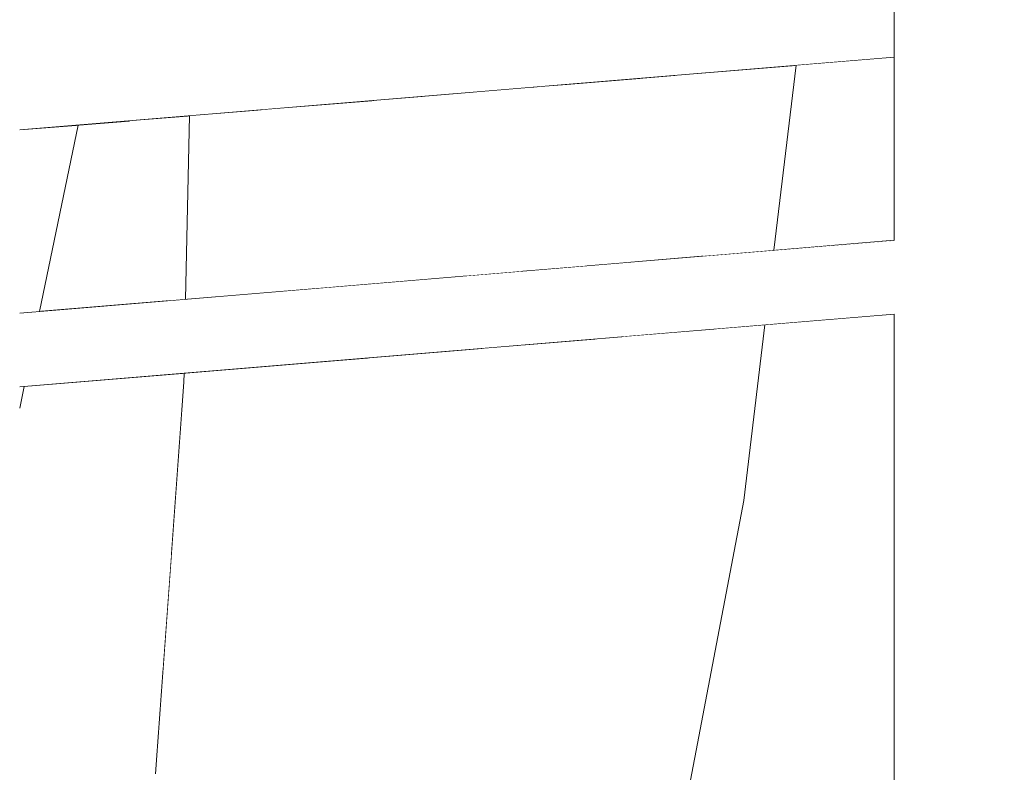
# Model space of a CAD drawing. Header units: millimetres. Extents: x 0 to 650, y -1 to 707.
# Tile 9 of 256: x 94.54 to 97.22, y 624.39 to 626.43. Entities that reach past the tile are written whole.
import ezdxf
from ezdxf.xclip import XClip

# ---------------------------------------------------------------- set-up
doc = ezdxf.new("R2010")
doc.units = ezdxf.units.MM
doc.header["$MEASUREMENT"] = 0
doc.header["$XCLIPFRAME"] = 0
doc.linetypes.add('Wipeout_Contour', pattern=[1000, 0, -1000])
doc.layers.add('Interior - Mobiliário .ARQ', color=7, linetype='Continuous')
doc.layers.add('Parede.ARQ', color=7, linetype='Continuous')

# ---------------------------------------------------------------- blocks, each defined once
blk = doc.blocks.new('Desenho_3_3', base_point=(252.3092, 622.8349))
at = {"color": 254, "linetype": 'Wipeout_Contour', "lineweight": 0, "ltscale": 6942.877246}
blk.add_wipeout([(94.5429, 624.1171), (94.5429, 623.7878), (94.6754, 623.8951), (94.66, 623.911), (94.7191, 623.9945), (94.7762, 624.0767), (94.8388, 624.1663), (94.9029, 624.1751), (94.9351, 624.2906), (94.9127, 624.3815), (94.9322, 624.6632)], dxfattribs=at).dxf.layer = 'Interior - Mobiliário .ARQ'
at = {"color": 254, "linetype": 'Wipeout_Contour', "lineweight": 0, "ltscale": 2535.352293}
blk.add_wipeout([(97.0868, 622.6849), (97.1215, 622.6849), (97.1215, 630.048), (97.0868, 630.0102)], dxfattribs=at).dxf.layer = 'Parede.ARQ'
at = {"color": 254, "linetype": 'Wipeout_Contour', "lineweight": 0, "ltscale": 2535.299862}
blk.add_wipeout([(97.1899, 629.985), (97.1899, 622.6849), (97.2215, 622.6849), (97.2215, 629.956)], dxfattribs=at).dxf.layer = 'Parede.ARQ'
at = {"color": 254, "linetype": 'Wipeout_Contour', "lineweight": 0, "ltscale": 2535.159267}
blk.add_wipeout([(96.9215, 626.6317), (94.5429, 626.4335), (94.5429, 626.4018), (96.9215, 626.6)], dxfattribs=at).dxf.layer = 'Parede.ARQ'
at = {"color": 254, "linetype": 'Wipeout_Contour', "lineweight": 0, "ltscale": 2533.998772}
blk.add_wipeout([(96.6549, 626.3084), (96.5946, 625.8051), (96.9215, 625.8324), (96.9215, 626.3306)], dxfattribs=at).dxf.layer = 'Parede.ARQ'
at = {"color": 254, "linetype": 'Wipeout_Contour', "lineweight": 0, "ltscale": 2532.066302}
blk.add_wipeout([(94.7016, 626.1457), (94.5429, 626.1325), (94.5429, 625.6342), (94.5971, 625.6387)], dxfattribs=at).dxf.layer = 'Parede.ARQ'
at = {"color": 254, "linetype": 'Wipeout_Contour', "lineweight": 0, "ltscale": 3792.072581}
blk.add_wipeout([(96.2599, 623.7992), (96.2547, 623.7768), (96.9215, 623.8324), (96.9215, 625.6317), (96.5703, 625.6024), (96.513, 625.1246)], dxfattribs=at).dxf.layer = 'Parede.ARQ'
at = {"color": 254, "linetype": 'Wipeout_Contour', "lineweight": 0, "ltscale": 1898.1154}
blk.add_wipeout([(94.555, 625.4345), (94.5429, 625.4335), (94.5429, 625.376)], dxfattribs=at).dxf.layer = 'Parede.ARQ'
at = {"color": 254, "linetype": 'Wipeout_Contour', "lineweight": 0, "ltscale": 1894.301458}
blk.add_wipeout([(96.1567, 625.1589), (95.8569, 623.8109), (96.2551, 623.7992)], dxfattribs=at).dxf.layer = 'Interior - Mobiliário .ARQ'
at = {"color": 254, "linetype": 'Wipeout_Contour', "lineweight": 0, "ltscale": 2535.380072}
blk.add_wipeout([(97.1215, 622.6849), (97.1562, 622.6849), (97.1562, 630.016), (97.1215, 630.048)], dxfattribs=at).dxf.layer = 'Parede.ARQ'
at = {"color": 254, "linetype": 'Wipeout_Contour', "lineweight": 0, "ltscale": 2535.258003}
blk.add_wipeout([(97.0868, 630.0102), (97.0531, 629.9736), (97.0531, 622.6849), (97.0868, 622.6849)], dxfattribs=at).dxf.layer = 'Parede.ARQ'
at = {"color": 254, "linetype": 'Wipeout_Contour', "lineweight": 0, "ltscale": 2535.029767}
blk.add_wipeout([(96.9215, 626.6), (94.5429, 626.4018), (94.5429, 626.368), (96.9215, 626.5662)], dxfattribs=at).dxf.layer = 'Parede.ARQ'
at = {"color": 254, "linetype": 'Wipeout_Contour', "lineweight": 0, "ltscale": 1899.735615}
blk.add_wipeout([(96.9215, 625.8324), (94.5429, 625.6342), (96.923, 625.831)], dxfattribs=at).dxf.layer = 'Parede.ARQ'
at = {"color": 254, "linetype": 'Wipeout_Contour', "lineweight": 0, "ltscale": 1896.722721}
blk.add_wipeout([(96.1567, 625.1589), (96.2551, 623.7992), (96.5062, 625.1231)], dxfattribs=at).dxf.layer = 'Interior - Mobiliário .ARQ'
at = {"color": 254, "linetype": 'Wipeout_Contour', "lineweight": 0, "ltscale": 2535.338957}
blk.add_wipeout([(97.1562, 622.6849), (97.1899, 622.6849), (97.1899, 629.985), (97.1562, 630.016)], dxfattribs=at).dxf.layer = 'Parede.ARQ'
at = {"color": 254, "linetype": 'Wipeout_Contour', "lineweight": 0, "ltscale": 2535.168198}
blk.add_wipeout([(97.0215, 622.6849), (97.0531, 622.6849), (97.0531, 629.9736), (97.0215, 629.9393)], dxfattribs=at).dxf.layer = 'Parede.ARQ'
at = {"color": 254, "linetype": 'Wipeout_Contour', "lineweight": 0, "ltscale": 2534.894057}
blk.add_wipeout([(96.9215, 626.5662), (94.5429, 626.368), (94.5429, 626.3332), (96.9215, 626.5313)], dxfattribs=at).dxf.layer = 'Parede.ARQ'
at = {"color": 254, "linetype": 'Wipeout_Contour', "lineweight": 0, "ltscale": 1899.713838}
blk.add_wipeout([(96.923, 625.831), (94.5429, 625.6327), (96.9245, 625.8266)], dxfattribs=at).dxf.layer = 'Parede.ARQ'
at = {"color": 254, "linetype": 'Wipeout_Contour', "lineweight": 0, "ltscale": 1894.253903}
blk.add_wipeout([(95.6241, 623.7999), (95.8569, 623.8109), (96.1567, 625.1589)], dxfattribs=at).dxf.layer = 'Interior - Mobiliário .ARQ'
at = {"color": 254, "linetype": 'Wipeout_Contour', "lineweight": 0, "ltscale": 1896.662848}
blk.add_wipeout([(96.5062, 625.1231), (96.2551, 623.7992), (96.513, 625.1246)], dxfattribs=at).dxf.layer = 'Interior - Mobiliário .ARQ'
at = {"color": 254, "linetype": 'Wipeout_Contour', "lineweight": 0, "ltscale": 2535.085605}
blk.add_wipeout([(96.9929, 622.6849), (97.0215, 622.6849), (97.0215, 629.9393), (96.9929, 629.9083)], dxfattribs=at).dxf.layer = 'Parede.ARQ'
at = {"color": 254, "linetype": 'Wipeout_Contour', "lineweight": 0, "ltscale": 2534.756259}
blk.add_wipeout([(96.9215, 626.5313), (94.5429, 626.3332), (94.5429, 626.2983), (96.9215, 626.4965)], dxfattribs=at).dxf.layer = 'Parede.ARQ'
at = {"color": 254, "linetype": 'Wipeout_Contour', "lineweight": 0, "ltscale": 1899.685907}
blk.add_wipeout([(96.9245, 625.8266), (94.5429, 625.6282), (96.9286, 625.8195)], dxfattribs=at).dxf.layer = 'Parede.ARQ'
at = {"color": 254, "linetype": 'Wipeout_Contour', "lineweight": 0, "ltscale": 2535.012738}
blk.add_wipeout([(96.9929, 629.9083), (96.9683, 629.8815), (96.9683, 622.6849), (96.9929, 622.6849)], dxfattribs=at).dxf.layer = 'Parede.ARQ'
at = {"color": 254, "linetype": 'Wipeout_Contour', "lineweight": 0, "ltscale": 2534.620556}
blk.add_wipeout([(96.9215, 626.4965), (94.5429, 626.2983), (94.5429, 626.2645), (96.9215, 626.4627)], dxfattribs=at).dxf.layer = 'Parede.ARQ'
at = {"color": 254, "linetype": 'Wipeout_Contour', "lineweight": 0, "ltscale": 2531.994548}
blk.add_wipeout([(96.9286, 625.8195), (94.5429, 625.6208), (94.5429, 625.6108), (96.9325, 625.8098)], dxfattribs=at).dxf.layer = 'Parede.ARQ'
at = {"color": 254, "linetype": 'Wipeout_Contour', "lineweight": 0, "ltscale": 2534.491074}
blk.add_wipeout([(96.9215, 626.4627), (94.5429, 626.2645), (94.5429, 626.2328), (96.9215, 626.431)], dxfattribs=at).dxf.layer = 'Parede.ARQ'
at = {"color": 254, "linetype": 'Wipeout_Contour', "lineweight": 0, "ltscale": 2531.95279}
blk.add_wipeout([(96.9325, 625.8098), (94.5429, 625.6108), (94.5429, 625.5984), (96.9374, 625.7978)], dxfattribs=at).dxf.layer = 'Parede.ARQ'
at = {"color": 254, "linetype": 'Wipeout_Contour', "lineweight": 0, "ltscale": 2534.371746}
blk.add_wipeout([(96.9215, 626.431), (94.5429, 626.2328), (94.5429, 626.2042), (96.9215, 626.4023)], dxfattribs=at).dxf.layer = 'Parede.ARQ'
at = {"color": 254, "linetype": 'Wipeout_Contour', "lineweight": 0, "ltscale": 2531.902122}
blk.add_wipeout([(96.9374, 625.7978), (94.5429, 625.5984), (94.5429, 625.5841), (96.9421, 625.7839)], dxfattribs=at).dxf.layer = 'Parede.ARQ'
at = {"color": 254, "linetype": 'Wipeout_Contour', "lineweight": 0, "ltscale": 2534.266196}
blk.add_wipeout([(96.9215, 626.4023), (94.5429, 626.2042), (94.5429, 626.1795), (96.9215, 626.3776)], dxfattribs=at).dxf.layer = 'Parede.ARQ'
at = {"color": 254, "linetype": 'Wipeout_Contour', "lineweight": 0, "ltscale": 2531.843791}
blk.add_wipeout([(96.9421, 625.7839), (94.5429, 625.5841), (94.5429, 625.5682), (96.9455, 625.7683)], dxfattribs=at).dxf.layer = 'Parede.ARQ'
at = {"color": 254, "linetype": 'Wipeout_Contour', "lineweight": 0, "ltscale": 2534.17764}
blk.add_wipeout([(96.9215, 626.3776), (94.5429, 626.1795), (94.5429, 626.1594), (96.9215, 626.3575)], dxfattribs=at).dxf.layer = 'Parede.ARQ'
at = {"color": 254, "linetype": 'Wipeout_Contour', "lineweight": 0, "ltscale": 2531.779752}
blk.add_wipeout([(96.9455, 625.7683), (94.5429, 625.5682), (94.5429, 625.5513), (96.9476, 625.7516)], dxfattribs=at).dxf.layer = 'Parede.ARQ'
at = {"color": 254, "linetype": 'Wipeout_Contour', "lineweight": 0, "ltscale": 2534.108762}
blk.add_wipeout([(96.9215, 626.3575), (94.5429, 626.1594), (94.5429, 626.1446), (96.9215, 626.3427)], dxfattribs=at).dxf.layer = 'Parede.ARQ'
at = {"color": 254, "linetype": 'Wipeout_Contour', "lineweight": 0, "ltscale": 2531.711945}
blk.add_wipeout([(96.9476, 625.7516), (94.5429, 625.5513), (94.5429, 625.5339), (96.9483, 625.7343)], dxfattribs=at).dxf.layer = 'Parede.ARQ'
at = {"color": 254, "linetype": 'Wipeout_Contour', "lineweight": 0, "ltscale": 1901.202946}
blk.add_wipeout([(96.9215, 626.3427), (94.5429, 626.1446), (96.9215, 626.3337)], dxfattribs=at).dxf.layer = 'Parede.ARQ'
at = {"color": 254, "linetype": 'Wipeout_Contour', "lineweight": 0, "ltscale": 2531.642511}
blk.add_wipeout([(96.9483, 625.7343), (94.5429, 625.5339), (94.5429, 625.5165), (96.9476, 625.7168)], dxfattribs=at).dxf.layer = 'Parede.ARQ'
at = {"color": 254, "linetype": 'Wipeout_Contour', "lineweight": 0, "ltscale": 1901.212008}
blk.add_wipeout([(96.9215, 626.3337), (94.5429, 626.1355), (96.9215, 626.3306)], dxfattribs=at).dxf.layer = 'Parede.ARQ'
at = {"color": 254, "linetype": 'Wipeout_Contour', "lineweight": 0, "ltscale": 2531.573556}
blk.add_wipeout([(96.9476, 625.7168), (94.5429, 625.5165), (94.5429, 625.4996), (96.9455, 625.6997)], dxfattribs=at).dxf.layer = 'Parede.ARQ'
at = {"color": 254, "linetype": 'Wipeout_Contour', "lineweight": 0, "ltscale": 1901.088233}
blk.add_wipeout([(96.6506, 626.3081), (96.5921, 625.8049), (96.6549, 626.3084)], dxfattribs=at).dxf.layer = 'Interior - Mobiliário .ARQ'
at = {"color": 254, "linetype": 'Wipeout_Contour', "lineweight": 0, "ltscale": 2531.507087}
blk.add_wipeout([(96.9455, 625.6997), (94.5429, 625.4996), (94.5429, 625.4837), (96.9421, 625.6836)], dxfattribs=at).dxf.layer = 'Parede.ARQ'
at = {"color": 254, "linetype": 'Wipeout_Contour', "lineweight": 0, "ltscale": 1901.079189}
blk.add_wipeout([(96.6493, 626.308), (96.5885, 625.8046), (96.6506, 626.3081)], dxfattribs=at).dxf.layer = 'Interior - Mobiliário .ARQ'
at = {"color": 254, "linetype": 'Wipeout_Contour', "lineweight": 0, "ltscale": 2532.624771}
blk.add_wipeout([(95.2, 626.1872), (95.3538, 625.7018), (95.4974, 625.7137), (95.5066, 626.2128)], dxfattribs=at).dxf.layer = 'Interior - Mobiliário .ARQ'
at = {"color": 254, "linetype": 'Wipeout_Contour', "lineweight": 0, "ltscale": 2531.445114}
blk.add_wipeout([(94.5429, 625.4694), (96.9374, 625.6688), (96.9421, 625.6836), (94.5429, 625.4837)], dxfattribs=at).dxf.layer = 'Parede.ARQ'
at = {"color": 254, "linetype": 'Wipeout_Contour', "lineweight": 0, "ltscale": 2533.723748}
blk.add_wipeout([(96.6493, 626.308), (96.3262, 626.281), (96.4026, 625.7891), (96.5885, 625.8046)], dxfattribs=at).dxf.layer = 'Interior - Mobiliário .ARQ'
at = {"color": 254, "linetype": 'Wipeout_Contour', "lineweight": 0, "ltscale": 2531.389978}
blk.add_wipeout([(94.5429, 625.457), (96.9325, 625.6561), (96.9374, 625.6688), (94.5429, 625.4694)], dxfattribs=at).dxf.layer = 'Parede.ARQ'
at = {"layer": 'Interior - Mobiliário .ARQ', "color": 7, "linetype": 'Continuous', "lineweight": 0}
blk.add_line((96.5946, 625.8051), (96.6549, 626.3084), dxfattribs=at)
at = {"color": 254, "linetype": 'Wipeout_Contour', "lineweight": 0, "ltscale": 2533.6136}
blk.add_wipeout([(96.1999, 625.7723), (96.4026, 625.7891), (96.3262, 626.281), (96.2352, 626.2735)], dxfattribs=at).dxf.layer = 'Interior - Mobiliário .ARQ'
at = {"color": 254, "linetype": 'Wipeout_Contour', "lineweight": 0, "ltscale": 2534.951807}
blk.add_wipeout([(96.9683, 629.8815), (96.9483, 629.8598), (96.9483, 622.6849), (96.9683, 622.6849)], dxfattribs=at).dxf.layer = 'Parede.ARQ'
at = {"color": 254, "linetype": 'Wipeout_Contour', "lineweight": 0, "ltscale": 2531.343983}
blk.add_wipeout([(94.5429, 625.447), (96.9286, 625.6457), (96.9325, 625.6561), (94.5429, 625.457)], dxfattribs=at).dxf.layer = 'Parede.ARQ'
at = {"color": 254, "linetype": 'Wipeout_Contour', "lineweight": 0, "ltscale": 2533.387493}
blk.add_wipeout([(96.2352, 626.2735), (96.0257, 626.256), (96.0846, 625.7627), (96.1999, 625.7723)], dxfattribs=at).dxf.layer = 'Interior - Mobiliário .ARQ'
at = {"color": 254, "linetype": 'Wipeout_Contour', "lineweight": 0, "ltscale": 6341.588136}
blk.add_wipeout([(96.9374, 627.6688), (96.9336, 625.8058), (96.9421, 625.7839), (96.9455, 625.7683), (96.9476, 625.7516), (96.9483, 625.7343), (96.9483, 627.7343), (96.9476, 627.7168), (96.9455, 627.6997), (96.9421, 627.6836)], dxfattribs=at).dxf.layer = 'Parede.ARQ'
at = {"color": 254, "linetype": 'Wipeout_Contour', "lineweight": 0, "ltscale": 1899.139971}
blk.add_wipeout([(96.9245, 625.638), (94.5429, 625.4396), (96.923, 625.6333)], dxfattribs=at).dxf.layer = 'Parede.ARQ'
at = {"color": 254, "linetype": 'Wipeout_Contour', "lineweight": 0, "ltscale": 2533.338513}
blk.add_wipeout([(95.9509, 626.2498), (95.9286, 625.7497), (96.0846, 625.7627), (96.0257, 626.256)], dxfattribs=at).dxf.layer = 'Interior - Mobiliário .ARQ'
at = {"color": 254, "linetype": 'Wipeout_Contour', "lineweight": 0, "ltscale": 3172.334554}
blk.add_wipeout([(96.9245, 627.6382), (96.9245, 625.8263), (96.9325, 625.8098), (96.9336, 627.6603), (96.9286, 627.6457)], dxfattribs=at).dxf.layer = 'Parede.ARQ'
at = {"color": 254, "linetype": 'Wipeout_Contour', "lineweight": 0, "ltscale": 1899.143755}
blk.add_wipeout([(96.923, 625.6333), (94.5429, 625.4351), (96.9215, 625.6317)], dxfattribs=at).dxf.layer = 'Parede.ARQ'
at = {"color": 254, "linetype": 'Wipeout_Contour', "lineweight": 0, "ltscale": 2533.045112}
blk.add_wipeout([(95.9328, 626.2483), (95.6408, 626.224), (95.7542, 625.7351), (95.9104, 625.7481)], dxfattribs=at).dxf.layer = 'Interior - Mobiliário .ARQ'
at = {"color": 254, "linetype": 'Wipeout_Contour', "lineweight": 0, "ltscale": 2532.180131}
blk.add_wipeout([(94.5971, 625.6387), (94.9459, 625.6678), (94.8421, 626.1574), (94.7016, 626.1457)], dxfattribs=at).dxf.layer = 'Interior - Mobiliário .ARQ'
at = {"color": 254, "linetype": 'Wipeout_Contour', "lineweight": 0, "ltscale": 1898.977607}
blk.add_wipeout([(96.5685, 625.6023), (96.513, 625.1246), (96.5703, 625.6024)], dxfattribs=at).dxf.layer = 'Interior - Mobiliário .ARQ'
at = {"color": 254, "linetype": 'Wipeout_Contour', "lineweight": 0, "ltscale": 1898.637588}
blk.add_wipeout([(95.9025, 625.5468), (95.8847, 625.1727), (95.9059, 625.5471)], dxfattribs=at).dxf.layer = 'Interior - Mobiliário .ARQ'
at = {"color": 254, "linetype": 'Wipeout_Contour', "lineweight": 0, "ltscale": 4428.750525}
blk.add_wipeout([(94.5429, 625.376), (94.5429, 625.1469), (94.9549, 624.9726), (94.9897, 625.4462), (94.99, 625.4598), (94.9877, 625.4706), (94.555, 625.4345)], dxfattribs=at).dxf.layer = 'Interior - Mobiliário .ARQ'
at = {"color": 254, "linetype": 'Wipeout_Contour', "lineweight": 0, "ltscale": 1904.009324}
blk.add_wipeout([(96.9215, 627.6317), (96.9215, 625.8324), (96.9245, 627.6382)], dxfattribs=at).dxf.layer = 'Parede.ARQ'
at = {"color": 254, "linetype": 'Wipeout_Contour', "lineweight": 0, "ltscale": 6321.823005}
blk.add_wipeout([(96.9336, 623.8058), (96.9421, 623.7839), (96.9455, 623.7683), (96.9476, 623.7516), (96.9483, 623.7343), (96.9483, 625.7343), (96.9476, 625.7168), (96.9455, 625.6997), (96.9421, 625.6836), (96.9374, 625.6688)], dxfattribs=at).dxf.layer = 'Parede.ARQ'
at = {"layer": 'Interior - Mobiliário .ARQ', "color": 7, "linetype": 'Continuous', "lineweight": 0}
for p, q in [((94.7016, 626.1457), (94.5971, 625.6387)), ((94.555, 625.4345), (94.5429, 625.376))]:
    blk.add_line(p, q, dxfattribs=at)
at = {"layer": 'Parede.ARQ', "color": 7, "linetype": 'Continuous', "lineweight": 0}
blk.add_line((96.9215, 625.8324), (96.9215, 627.6317), dxfattribs=at)
at = {"color": 254, "linetype": 'Wipeout_Contour', "lineweight": 0, "ltscale": 1900.595138}
blk.add_wipeout([(95.9404, 626.2489), (95.9166, 625.7487), (95.9418, 626.249)], dxfattribs=at).dxf.layer = 'Interior - Mobiliário .ARQ'
at = {"color": 254, "linetype": 'Wipeout_Contour', "lineweight": 0, "ltscale": 2532.999209}
blk.add_wipeout([(95.4974, 625.7137), (95.7542, 625.7351), (95.6408, 626.224), (95.5066, 626.2128)], dxfattribs=at).dxf.layer = 'Interior - Mobiliário .ARQ'
at = {"color": 254, "linetype": 'Wipeout_Contour', "lineweight": 0, "ltscale": 2532.205545}
blk.add_wipeout([(94.8421, 626.1574), (94.9459, 625.6678), (94.9944, 625.6718), (95.005, 626.171)], dxfattribs=at).dxf.layer = 'Interior - Mobiliário .ARQ'
at = {"color": 254, "linetype": 'Wipeout_Contour', "lineweight": 0, "ltscale": 1898.979461}
blk.add_wipeout([(96.564, 625.6019), (96.5062, 625.1231), (96.5685, 625.6023)], dxfattribs=at).dxf.layer = 'Interior - Mobiliário .ARQ'
at = {"color": 254, "linetype": 'Wipeout_Contour', "lineweight": 0, "ltscale": 1898.643062}
blk.add_wipeout([(95.9116, 625.5475), (95.8937, 625.1724), (95.915, 625.5478)], dxfattribs=at).dxf.layer = 'Interior - Mobiliário .ARQ'
at = {"color": 254, "linetype": 'Wipeout_Contour', "lineweight": 0, "ltscale": 2527.839102}
blk.add_wipeout([(94.9549, 624.9726), (94.5429, 625.1469), (94.5429, 624.1171), (94.9322, 624.6632)], dxfattribs=at).dxf.layer = 'Interior - Mobiliário .ARQ'
at = {"color": 254, "linetype": 'Wipeout_Contour', "lineweight": 0, "ltscale": 3162.452392}
blk.add_wipeout([(96.9245, 625.6382), (96.9245, 623.8263), (96.9325, 623.8098), (96.9336, 625.6603), (96.9286, 625.6457)], dxfattribs=at).dxf.layer = 'Parede.ARQ'
at = {"color": 254, "linetype": 'Wipeout_Contour', "lineweight": 0, "ltscale": 2532.574349}
blk.add_wipeout([(95.005, 626.171), (94.9944, 625.6718), (95.3538, 625.7018), (95.2, 626.1872)], dxfattribs=at).dxf.layer = 'Interior - Mobiliário .ARQ'
at = {"color": 254, "linetype": 'Wipeout_Contour', "lineweight": 0, "ltscale": 1898.982268}
blk.add_wipeout([(96.564, 625.6019), (96.4334, 625.591), (96.5062, 625.1231)], dxfattribs=at).dxf.layer = 'Interior - Mobiliário .ARQ'
at = {"color": 254, "linetype": 'Wipeout_Contour', "lineweight": 0, "ltscale": 1896.563944}
blk.add_wipeout([(96.1567, 625.1589), (95.9028, 625.1717), (95.6241, 623.7999)], dxfattribs=at).dxf.layer = 'Interior - Mobiliário .ARQ'
at = {"color": 254, "linetype": 'Wipeout_Contour', "lineweight": 0, "ltscale": 1894.524703}
blk.add_wipeout([(94.9393, 624.2736), (95.3034, 624.0599), (94.9118, 624.3853)], dxfattribs=at).dxf.layer = 'Interior - Mobiliário .ARQ'
at = {"color": 254, "linetype": 'Wipeout_Contour', "lineweight": 0, "ltscale": 1898.006237}
blk.add_wipeout([(96.923, 625.6333), (96.9215, 623.8324), (96.9245, 625.6382)], dxfattribs=at).dxf.layer = 'Parede.ARQ'
at = {"layer": 'Interior - Mobiliário .ARQ', "color": 7, "linetype": 'Continuous', "lineweight": 0}
blk.add_line((94.9944, 625.6718), (95.005, 626.171), dxfattribs=at)
at = {"layer": 'Parede.ARQ', "color": 7, "linetype": 'Continuous', "lineweight": 0}
for p, q in [((94.5429, 626.1325), (96.9215, 626.3306)), ((94.5429, 625.6342), (96.9215, 625.8324)), ((96.9215, 623.8324), (96.9215, 625.6317))]:
    blk.add_line(p, q, dxfattribs=at)
at = {"color": 254, "linetype": 'Wipeout_Contour', "lineweight": 0, "ltscale": 2530.992283}
blk.add_wipeout([(96.1857, 625.5704), (96.1567, 625.1589), (96.5062, 625.1231), (96.4334, 625.591)], dxfattribs=at).dxf.layer = 'Interior - Mobiliário .ARQ'
at = {"color": 254, "linetype": 'Wipeout_Contour', "lineweight": 0, "ltscale": 1897.089389}
blk.add_wipeout([(95.4892, 625.2743), (94.9897, 625.4462), (94.9118, 624.3853)], dxfattribs=at).dxf.layer = 'Interior - Mobiliário .ARQ'
at = {"layer": 'Interior - Mobiliário .ARQ', "color": 7, "linetype": 'Continuous', "lineweight": 0}
for p, q in [((96.513, 625.1246), (96.5703, 625.6024)), ((96.2599, 623.7992), (96.513, 625.1246))]:
    blk.add_line(p, q, dxfattribs=at)
at = {"color": 254, "linetype": 'Wipeout_Contour', "lineweight": 0, "ltscale": 1898.796132}
blk.add_wipeout([(96.1083, 625.5639), (96.1567, 625.1589), (96.1857, 625.5704)], dxfattribs=at).dxf.layer = 'Interior - Mobiliário .ARQ'
at = {"color": 254, "linetype": 'Wipeout_Contour', "lineweight": 0, "ltscale": 1895.120722}
blk.add_wipeout([(94.9118, 624.3853), (95.3034, 624.0599), (95.4892, 625.2743)], dxfattribs=at).dxf.layer = 'Interior - Mobiliário .ARQ'
at = {"color": 254, "linetype": 'Wipeout_Contour', "lineweight": 0, "ltscale": 2530.770797}
blk.add_wipeout([(95.9028, 625.1717), (96.1567, 625.1589), (96.1083, 625.5639), (95.9196, 625.5482)], dxfattribs=at).dxf.layer = 'Interior - Mobiliário .ARQ'
at = {"color": 254, "linetype": 'Wipeout_Contour', "lineweight": 0, "ltscale": 1896.563917}
blk.add_wipeout([(95.5979, 623.8147), (95.8847, 625.1727), (95.4892, 625.2743)], dxfattribs=at).dxf.layer = 'Interior - Mobiliário .ARQ'
at = {"color": 254, "linetype": 'Wipeout_Contour', "lineweight": 0, "ltscale": 1898.591329}
blk.add_wipeout([(95.9014, 625.5467), (95.7999, 625.5382), (95.8847, 625.1727)], dxfattribs=at).dxf.layer = 'Interior - Mobiliário .ARQ'
at = {"color": 254, "linetype": 'Wipeout_Contour', "lineweight": 0, "ltscale": 1894.568213}
blk.add_wipeout([(95.4892, 625.2743), (95.3034, 624.0599), (95.5979, 623.8147)], dxfattribs=at).dxf.layer = 'Interior - Mobiliário .ARQ'
at = {"color": 254, "linetype": 'Wipeout_Contour', "lineweight": 0, "ltscale": 1898.426438}
blk.add_wipeout([(95.4158, 625.5062), (95.4892, 625.2743), (95.4937, 625.5127)], dxfattribs=at).dxf.layer = 'Interior - Mobiliário .ARQ'
at = {"color": 254, "linetype": 'Wipeout_Contour', "lineweight": 0, "ltscale": 2531.130593}
blk.add_wipeout([(94.9902, 625.4708), (94.9897, 625.4462), (95.4892, 625.2743), (95.4158, 625.5062)], dxfattribs=at).dxf.layer = 'Interior - Mobiliário .ARQ'
at = {"layer": 'Interior - Mobiliário .ARQ', "color": 7, "linetype": 'Continuous', "lineweight": 0}
for p, q in [((94.9897, 625.4462), (94.9902, 625.4708)), ((94.9127, 624.3815), (94.9897, 625.4462))]:
    blk.add_line(p, q, dxfattribs=at)
at = {"color": 254, "linetype": 'Wipeout_Contour', "lineweight": 0, "ltscale": 2530.834999}
blk.add_wipeout([(95.4892, 625.2743), (95.8847, 625.1727), (95.7999, 625.5382), (95.4937, 625.5127)], dxfattribs=at).dxf.layer = 'Interior - Mobiliário .ARQ'
at = {"color": 254, "linetype": 'Wipeout_Contour', "lineweight": 0, "ltscale": 1898.640165}
blk.add_wipeout([(95.907, 625.5472), (95.8892, 625.1726), (95.9105, 625.5475)], dxfattribs=at).dxf.layer = 'Interior - Mobiliário .ARQ'
at = {"color": 254, "linetype": 'Wipeout_Contour', "lineweight": 0, "ltscale": 1898.645453}
blk.add_wipeout([(95.9162, 625.5479), (95.8983, 625.172), (95.9196, 625.5482)], dxfattribs=at).dxf.layer = 'Interior - Mobiliário .ARQ'
at = {"layer": 'Parede.ARQ', "color": 7, "linetype": 'Continuous', "lineweight": 0}
blk.add_line((94.5429, 625.4335), (96.9215, 625.6317), dxfattribs=at)
at = {"color": 254, "linetype": 'Wipeout_Contour', "lineweight": 0, "ltscale": 1894.240503}
blk.add_wipeout([(95.6103, 623.8055), (95.6241, 623.7999), (95.9028, 625.1717)], dxfattribs=at).dxf.layer = 'Interior - Mobiliário .ARQ'
at = {"color": 254, "linetype": 'Wipeout_Contour', "lineweight": 0, "ltscale": 1894.253456}
blk.add_wipeout([(95.5979, 623.8147), (95.6103, 623.8055), (95.8892, 625.1726)], dxfattribs=at).dxf.layer = 'Interior - Mobiliário .ARQ'

msp = doc.modelspace()

# ---------------------------------------------------------------- block references
at = {"color": 7, "linetype": 'Continuous', "lineweight": 0}
ref = msp.add_blockref('Desenho_3_3', (252.3092, 622.8349), dxfattribs=at)
XClip(ref).set_block_clipping_path([(94.5429147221, 610.0813537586), (504.066260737, 688.4753035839)])

doc.saveas('drawing.dxf')
